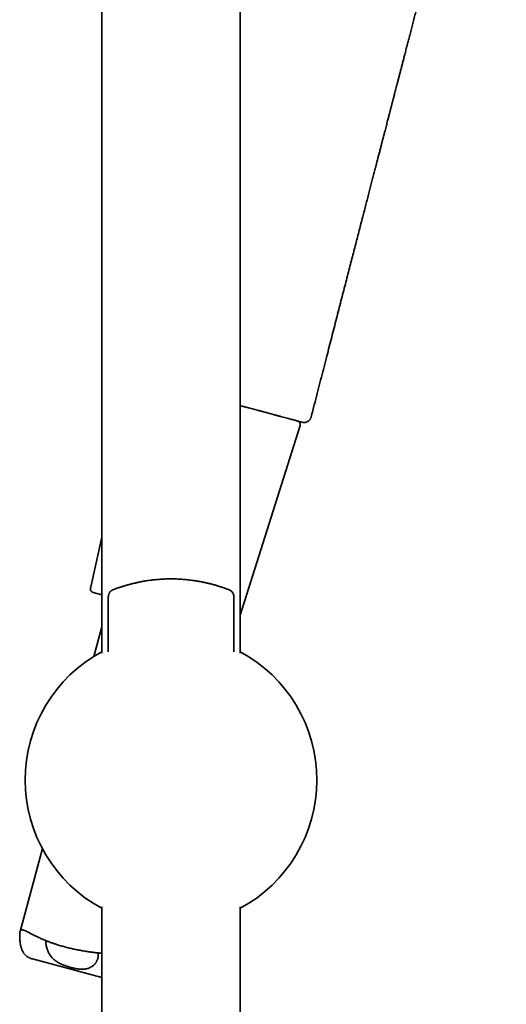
# Model space of a CAD drawing. Header units: millimetres. Extents: x 8 to 852, y 12 to 1820.
# Tile 24 of 27: x 708 to 775, y 1446 to 1581. Entities that reach past the tile are written whole.
import ezdxf

# ---------------------------------------------------------------- set-up
doc = ezdxf.new("R2010")
doc.units = ezdxf.units.MM

msp = doc.modelspace()

# ---------------------------------------------------------------- linework, layer by layer
at = {"color": 7, "linetype": 'Continuous', "lineweight": 35}
for p, q in [((719.5, 1790.95), (719.5, 1494.47)), ((738.5, 1494.47), (738.5, 1791.13)), ((738.5, 1528.42), (740.33, 1527.93)), ((740.9, 1527.78), (743.61, 1527.05)), ((743.19, 1527.16), (741.02, 1527.75)), ((744.03, 1526.94), (744.39, 1526.84)), ((738.5, 1499.66), (746.7, 1525.68)), ((746.97, 1526.15), (746.97, 1526.15)), ((719.5, 1510.38), (717.94, 1503.36)), ((727.17, 1504.57), (727.17, 1504.58)), ((719.5, 1502.45), (718.3, 1502.77)), ((720.41, 1502.25), (720.4, 1502.23)), ((720.4, 1502.23), (720.4, 1494.66)), ((720.97, 1503.13), (720.93, 1503.11)), ((721.04, 1503.16), (721.01, 1503.15)), ((721.03, 1503.16), (721.03, 1503.16)), ((721.05, 1503.17), (721.04, 1503.16)), ((737.6, 1494.66), (737.6, 1502.23)), ((719.5, 1498.09), (718.41, 1494.03)), ((711.35, 1467.67), (708.3, 1456.27)), ((719.5, 1459.67), (719.5, 1263.07)), ((738.5, 1267.45), (738.5, 1459.67)), ((710.01, 1452.53), (719.5, 1449.99))]:
    msp.add_line(p, q, dxfattribs=at)
for centre, radius, start, end in [((746.22, 1525.83), 0.5, 342.5187, 75), ((718.43, 1503.26), 0.5, 167.4813, 255), ((729, 1477.07), 20, 118.3648, 241.6352), ((729, 1477.07), 20, 0, 61.6352), ((729, 1477.07), 20, 298.3648, 0)]:
    msp.add_arc(centre, radius, start, end, dxfattribs=at)
for points, knots in [([(748.21, 1526.86), (748.28, 1527.17), (748.5, 1527.98), (748.84, 1529.3), (749.23, 1530.82), (749.61, 1532.3), (749.98, 1533.76), (750.35, 1535.17), (750.69, 1536.52), (751.03, 1537.82), (751.36, 1539.1), (751.68, 1540.35), (752, 1541.57), (752.3, 1542.77), (752.61, 1543.94), (752.9, 1545.08), (753.19, 1546.2), (753.47, 1547.28), (753.74, 1548.33), (754, 1549.34), (754.26, 1550.33), (754.51, 1551.3), (754.75, 1552.25), (754.99, 1553.18), (755.22, 1554.08), (755.45, 1554.95), (755.67, 1555.79), (755.87, 1556.59), (756.08, 1557.37), (756.27, 1558.12), (756.46, 1558.85), (756.64, 1559.56), (756.82, 1560.25), (756.99, 1560.91), (757.15, 1561.54), (757.31, 1562.15), (757.46, 1562.73), (757.61, 1563.29), (757.75, 1563.83), (757.88, 1564.34), (758, 1564.82), (758.12, 1565.28), (758.23, 1565.71), (758.34, 1566.12), (758.44, 1566.49), (758.53, 1566.84), (758.61, 1567.18), (758.7, 1567.51), (758.78, 1567.82), (758.85, 1568.09), (758.91, 1568.33), (758.96, 1568.52), (759, 1568.67), (759.03, 1568.8), (759.06, 1568.91), (759.09, 1569.01), (759.11, 1569.09), (759.13, 1569.16), (759.15, 1569.25), (759.18, 1569.36), (759.21, 1569.49), (759.25, 1569.62), (759.28, 1569.76), (759.32, 1569.91), (759.36, 1570.07), (759.41, 1570.24), (759.45, 1570.42), (759.51, 1570.62), (759.56, 1570.85), (759.63, 1571.11), (759.71, 1571.4), (759.79, 1571.73), (759.89, 1572.09), (759.99, 1572.49), (760.1, 1572.92), (760.22, 1573.38), (760.35, 1573.87), (760.48, 1574.39), (760.62, 1574.91), (760.76, 1575.45), (760.91, 1576.02), (761.06, 1576.62), (761.22, 1577.24), (761.39, 1577.89), (761.56, 1578.55), (761.74, 1579.23), (761.92, 1579.93), (762.11, 1580.66), (762.3, 1581.42), (762.51, 1582.21), (762.72, 1583.02), (762.93, 1583.83), (763.14, 1584.64), (763.35, 1585.45), (763.56, 1586.27), (763.78, 1587.13), (764.01, 1588), (764.24, 1588.91), (764.48, 1589.81), (764.71, 1590.72), (764.95, 1591.63), (765.19, 1592.57), (765.43, 1593.53), (765.69, 1594.51), (765.94, 1595.5), (766.2, 1596.49), (766.45, 1597.48), (766.72, 1598.49), (766.98, 1599.53), (767.27, 1600.63), (767.57, 1601.8), (767.89, 1603.03), (768.21, 1604.29), (768.54, 1605.58), (768.88, 1606.89), (769.22, 1608.22), (769.57, 1609.58), (769.97, 1611.11), (770.41, 1612.83), (770.9, 1614.72), (771.39, 1616.63), (771.88, 1618.55), (772.38, 1620.47), (772.84, 1622.26), (773.26, 1623.89), (773.64, 1625.38), (774.02, 1626.85), (774.39, 1628.3), (774.71, 1629.54), (774.9, 1630.31), (774.98, 1630.6)], [0, 0, 0, 0, 0.0088068, 0.023627, 0.0382008, 0.0525237, 0.0665908, 0.0803973, 0.0931714, 0.1057052, 0.1179946, 0.1300361, 0.1418263, 0.1533622, 0.1646411, 0.1756608, 0.1864194, 0.1969153, 0.2069672, 0.2167639, 0.226305, 0.2355903, 0.2447819, 0.2537089, 0.2623718, 0.2707715, 0.278909, 0.2866469, 0.2941341, 0.3013719, 0.3083614, 0.3152391, 0.3218613, 0.3282293, 0.3343446, 0.3402086, 0.3458227, 0.3511881, 0.3563681, 0.3612957, 0.3659722, 0.3703985, 0.3745757, 0.3784366, 0.3820588, 0.3854431, 0.3885899, 0.3918784, 0.3948617, 0.3975404, 0.3999151, 0.4015645, 0.4030275, 0.4043041, 0.4053946, 0.406299, 0.4070173, 0.4076643, 0.4084268, 0.4095529, 0.4108561, 0.4121951, 0.4135232, 0.4148403, 0.4165044, 0.4181507, 0.4198017, 0.4216958, 0.4238967, 0.4264045, 0.4292188, 0.4323993, 0.4358975, 0.4397135, 0.4438474, 0.4482994, 0.4530699, 0.4581595, 0.463106, 0.468322, 0.4738086, 0.4795671, 0.4855988, 0.4919055, 0.4981841, 0.5047173, 0.5115075, 0.5185573, 0.5258698, 0.5334483, 0.5412965, 0.5494184, 0.5569484, 0.564706, 0.5726948, 0.5809184, 0.5893809, 0.5980861, 0.6070382, 0.6156009, 0.6243846, 0.6333924, 0.6426275, 0.6520927, 0.6617906, 0.6711494, 0.6807185, 0.6904989, 0.7004911, 0.7106947, 0.7223313, 0.7342273, 0.7463785, 0.7587783, 0.7714183, 0.7842871, 0.7973708, 0.8106519, 0.8286316, 0.8468687, 0.8652969, 0.8838417, 0.9024214, 0.9209497, 0.9354138, 0.9497486, 0.9639131, 0.9778692, 0.9915835, 1, 1, 1, 1]), ([(741.02, 1527.75), (740.9, 1527.78), (740.68, 1527.84), (740.34, 1527.93), (740, 1528.02), (739.66, 1528.11), (739.31, 1528.2), (738.97, 1528.29), (738.7, 1528.37), (738.54, 1528.41), (738.5, 1528.42)], [0, 0, 0, 0, 0.140146, 0.27909, 0.416972, 0.553733, 0.687756, 0.819633, 0.955915, 1, 1, 1, 1]), ([(746.96, 1526.15), (746.95, 1526.16), (746.92, 1526.16), (746.84, 1526.18), (746.75, 1526.21), (746.62, 1526.24), (746.48, 1526.28), (746.31, 1526.33), (746.12, 1526.38), (745.9, 1526.44), (745.66, 1526.5), (745.38, 1526.58), (745.08, 1526.66), (744.76, 1526.74), (744.4, 1526.84), (744.02, 1526.94), (743.62, 1527.05), (743.33, 1527.12), (743.19, 1527.16)], [0, 0, 0, 0, 0.064054, 0.126907, 0.188584, 0.249275, 0.309435, 0.368451, 0.427724, 0.487516, 0.548052, 0.610626, 0.674005, 0.738127, 0.802825, 0.867947, 0.933585, 1, 1, 1, 1]), ([(747.06, 1526.13), (747.1, 1526.12), (747.18, 1526.11), (747.3, 1526.11), (747.43, 1526.13), (747.56, 1526.16), (747.68, 1526.21), (747.79, 1526.27), (747.9, 1526.35), (747.99, 1526.44), (748.07, 1526.54), (748.13, 1526.65), (748.18, 1526.76), (748.2, 1526.83), (748.21, 1526.87)], [0, 0, 0, 0, 0.078804, 0.160422, 0.244415, 0.330269, 0.417319, 0.504823, 0.592023, 0.678182, 0.762612, 0.844707, 0.923965, 1, 1, 1, 1]), ([(746.98, 1526.15), (746.98, 1526.15), (746.99, 1526.15), (746.97, 1526.15), (746.96, 1526.15)], [0, 0, 0, 0, 0.171523, 1, 1, 1, 1]), ([(727.17, 1504.58), (727.41, 1504.6), (727.9, 1504.63), (728.63, 1504.66), (729.37, 1504.66), (730.1, 1504.63), (730.59, 1504.6), (730.84, 1504.58)], [0, 0, 0, 0, 0.200013, 0.400006, 0.599994, 0.799987, 1, 1, 1, 1]), ([(727.17, 1504.58), (727.06, 1504.57), (726.83, 1504.55), (726.48, 1504.51), (726.14, 1504.47), (725.81, 1504.42), (725.51, 1504.37), (725.24, 1504.33), (724.98, 1504.28), (724.75, 1504.24), (724.54, 1504.19), (724.34, 1504.15), (724.16, 1504.11), (723.99, 1504.07), (723.85, 1504.04), (723.73, 1504.01), (723.62, 1503.98), (723.5, 1503.95), (723.36, 1503.92), (723.22, 1503.88), (723.06, 1503.83), (722.9, 1503.79), (722.73, 1503.74), (722.56, 1503.69), (722.38, 1503.63), (722.2, 1503.57), (722.02, 1503.52), (721.85, 1503.46), (721.7, 1503.41), (721.54, 1503.35), (721.41, 1503.3), (721.3, 1503.26), (721.21, 1503.23), (721.13, 1503.2), (721.07, 1503.17), (721.04, 1503.16), (721.03, 1503.16)], [0, 0, 0, 0, 0.0365477, 0.0774005, 0.1160781, 0.1525605, 0.1868407, 0.2189225, 0.24881, 0.2765075, 0.3020195, 0.32535, 0.3488934, 0.3697071, 0.3877947, 0.4031597, 0.4158541, 0.4324926, 0.4512195, 0.472028, 0.494288, 0.5185009, 0.5446513, 0.5727216, 0.6027123, 0.6352883, 0.6707731, 0.704196, 0.739823, 0.7776482, 0.817673, 0.8512836, 0.8863124, 0.9227684, 0.9606631, 1, 1, 1, 1]), ([(737.2, 1503.04), (737.17, 1503.05), (737.12, 1503.09), (737.06, 1503.12), (737.01, 1503.14), (736.96, 1503.16), (736.9, 1503.19), (736.82, 1503.22), (736.73, 1503.25), (736.62, 1503.29), (736.51, 1503.33), (736.38, 1503.38), (736.23, 1503.43), (736.08, 1503.49), (735.91, 1503.54), (735.75, 1503.59), (735.57, 1503.65), (735.39, 1503.7), (735.22, 1503.76), (735.05, 1503.8), (734.88, 1503.85), (734.73, 1503.89), (734.6, 1503.93), (734.49, 1503.96), (734.39, 1503.98), (734.29, 1504.01), (734.18, 1504.03), (734.04, 1504.07), (733.86, 1504.11), (733.66, 1504.15), (733.42, 1504.2), (733.15, 1504.26), (732.87, 1504.31), (732.57, 1504.36), (732.27, 1504.41), (731.94, 1504.46), (731.59, 1504.5), (731.22, 1504.54), (730.97, 1504.56), (730.83, 1504.58)], [0, 0, 0, 0, 0.021504, 0.04477, 0.070206, 0.097611, 0.124561, 0.158681, 0.191518, 0.223121, 0.253554, 0.285453, 0.318845, 0.353756, 0.382271, 0.411749, 0.441765, 0.470103, 0.496896, 0.521592, 0.544171, 0.564619, 0.582924, 0.595797, 0.60734, 0.618713, 0.632392, 0.648463, 0.66963, 0.693892, 0.721255, 0.751721, 0.7853, 0.815666, 0.848203, 0.882915, 0.919798, 0.958836, 1, 1, 1, 1]), ([(720.98, 1503.14), (720.95, 1503.12), (720.88, 1503.09), (720.79, 1503.02), (720.71, 1502.95), (720.63, 1502.87), (720.57, 1502.78), (720.52, 1502.7), (720.48, 1502.62), (720.45, 1502.53), (720.43, 1502.43), (720.41, 1502.34), (720.41, 1502.27), (720.41, 1502.25)], [0, 0, 0, 0, 0.1076948, 0.2038001, 0.2870055, 0.3977782, 0.5068311, 0.5783015, 0.6543769, 0.748691, 0.8311697, 0.9228665, 1, 1, 1, 1]), ([(721.01, 1503.15), (721, 1503.15), (720.98, 1503.14), (720.97, 1503.13), (720.97, 1503.13)], [0, 0, 0, 0, 0.446204, 1, 1, 1, 1]), ([(737.6, 1502.23), (737.6, 1502.28), (737.6, 1502.38), (737.56, 1502.53), (737.51, 1502.67), (737.43, 1502.8), (737.34, 1502.91), (737.26, 1502.99), (737.2, 1503.03), (737.19, 1503.03)], [0, 0, 0, 0, 0.1603927, 0.3207854, 0.4811781, 0.6415709, 0.8019636, 0.9623563, 1, 1, 1, 1]), ([(710.01, 1452.53), (709.94, 1452.55), (709.81, 1452.59), (709.65, 1452.65), (709.53, 1452.7), (709.41, 1452.76), (709.29, 1452.83), (709.19, 1452.9), (709.08, 1452.98), (708.99, 1453.07), (708.9, 1453.17), (708.82, 1453.27), (708.74, 1453.39), (708.66, 1453.54), (708.58, 1453.7), (708.52, 1453.86), (708.46, 1454.04), (708.41, 1454.21), (708.36, 1454.45), (708.31, 1454.71), (708.28, 1454.96), (708.26, 1455.17), (708.25, 1455.37), (708.25, 1455.56), (708.25, 1455.74), (708.25, 1455.91), (708.26, 1456.06), (708.27, 1456.17), (708.29, 1456.26), (708.31, 1456.32), (708.33, 1456.37), (708.36, 1456.42), (708.39, 1456.45), (708.42, 1456.48), (708.46, 1456.5), (708.52, 1456.52), (708.6, 1456.52), (708.72, 1456.5), (708.86, 1456.45), (708.99, 1456.39), (709.11, 1456.34), (709.22, 1456.28), (709.33, 1456.23), (709.45, 1456.16), (709.58, 1456.1), (709.72, 1456.03), (709.86, 1455.95), (710.01, 1455.87), (710.19, 1455.79), (710.38, 1455.69), (710.57, 1455.6), (710.78, 1455.5), (711, 1455.4), (711.23, 1455.29), (711.47, 1455.19), (711.75, 1455.07), (712.09, 1454.94), (712.48, 1454.79), (712.89, 1454.65), (713.17, 1454.56), (713.31, 1454.51)], [0, 0, 0, 0, 0.018613, 0.030211, 0.041808, 0.053109, 0.064409, 0.075818, 0.087226, 0.098998, 0.11077, 0.122665, 0.13456, 0.150298, 0.166037, 0.181907, 0.197779, 0.213901, 0.230024, 0.262359, 0.281383, 0.300407, 0.31951, 0.338612, 0.358152, 0.377689, 0.397554, 0.417418, 0.43003, 0.442641, 0.455354, 0.468067, 0.481084, 0.4941, 0.507214, 0.520327, 0.545538, 0.570889, 0.596634, 0.622497, 0.637511, 0.652524, 0.667615, 0.682706, 0.698024, 0.713343, 0.728734, 0.744126, 0.762092, 0.780057, 0.798139, 0.81622, 0.834666, 0.853113, 0.871688, 0.890264, 0.917424, 0.94469, 0.972288, 1, 1, 1, 1]), ([(711.85, 1455.03), (711.85, 1455), (711.84, 1454.93), (711.84, 1454.81), (711.84, 1454.68), (711.85, 1454.57), (711.87, 1454.44), (711.9, 1454.27), (711.95, 1454.04), (712.03, 1453.81), (712.1, 1453.62), (712.17, 1453.47), (712.24, 1453.33), (712.32, 1453.18), (712.41, 1453.04), (712.52, 1452.9), (712.63, 1452.76), (712.77, 1452.61), (712.93, 1452.46), (713.13, 1452.3), (713.34, 1452.15), (713.56, 1452.01), (713.8, 1451.89), (714.05, 1451.77), (714.31, 1451.66), (714.58, 1451.57), (714.84, 1451.48), (715.11, 1451.4), (715.39, 1451.32), (715.66, 1451.26), (715.93, 1451.2), (716.21, 1451.16), (716.47, 1451.12), (716.73, 1451.11), (716.97, 1451.11), (717.2, 1451.13), (717.42, 1451.16), (717.63, 1451.22), (717.81, 1451.29), (717.98, 1451.37), (718.14, 1451.47), (718.28, 1451.58), (718.4, 1451.68), (718.5, 1451.78), (718.59, 1451.89), (718.67, 1452), (718.75, 1452.12), (718.81, 1452.24), (718.87, 1452.36), (718.93, 1452.5), (718.98, 1452.66), (719.01, 1452.83), (719.02, 1453), (719, 1453.16), (718.97, 1453.28), (718.93, 1453.34), (718.92, 1453.36)], [0, 0, 0, 0, 0.015345, 0.035291, 0.049535, 0.063779, 0.078137, 0.092495, 0.12178, 0.151229, 0.166139, 0.181049, 0.196061, 0.211073, 0.226479, 0.241884, 0.257471, 0.273058, 0.292453, 0.311973, 0.331909, 0.351998, 0.371396, 0.390933, 0.410899, 0.431009, 0.450404, 0.469925, 0.489836, 0.509881, 0.530047, 0.550357, 0.571127, 0.592063, 0.611717, 0.631519, 0.651779, 0.672195, 0.691381, 0.710678, 0.730285, 0.749981, 0.76535, 0.78072, 0.796207, 0.811694, 0.827502, 0.84331, 0.859221, 0.875131, 0.8977, 0.920372, 0.943446, 0.966703, 0.989285, 1, 1, 1, 1]), ([(713.31, 1454.51), (713.4, 1454.48), (713.58, 1454.42), (713.86, 1454.34), (714.15, 1454.26), (714.44, 1454.18), (714.73, 1454.1), (715.03, 1454.02), (715.33, 1453.95), (715.63, 1453.88), (715.93, 1453.82), (716.23, 1453.76), (716.52, 1453.71), (716.81, 1453.65), (717.11, 1453.6), (717.41, 1453.56), (717.7, 1453.51), (717.99, 1453.47), (718.27, 1453.44), (718.55, 1453.4), (718.83, 1453.37), (719.1, 1453.34), (719.32, 1453.32), (719.46, 1453.3), (719.5, 1453.3)], [0, 0, 0, 0, 0.045544, 0.091087, 0.13695, 0.182813, 0.229685, 0.276556, 0.323777, 0.370997, 0.41654, 0.462084, 0.50794, 0.553797, 0.600624, 0.647451, 0.694606, 0.741762, 0.788036, 0.834311, 0.880888, 0.927465, 0.974983, 1, 1, 1, 1])]:
    msp.add_open_spline(points, degree=3, knots=knots, dxfattribs=at)

doc.saveas('drawing.dxf')
